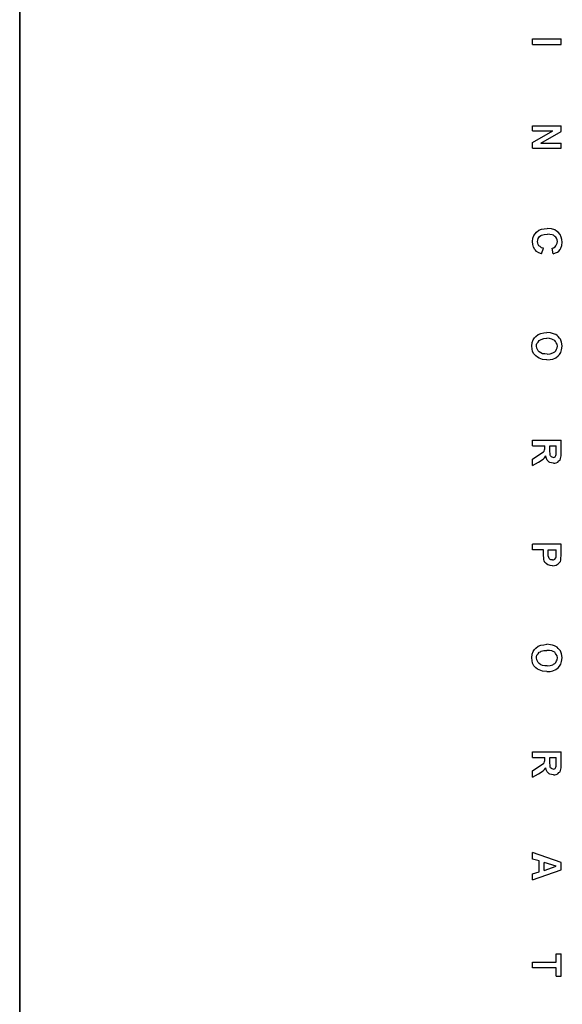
# Model space of a CAD drawing. Header units: inches. Extents: x 0 to 474, y -297 to 0.
# Tile 206 of 256: x 192.76 to 194.2, y -134.14 to -131.53. Entities that reach past the tile are written whole.
import ezdxf

# ---------------------------------------------------------------- set-up
doc = ezdxf.new("R2010")
doc.units = ezdxf.units.IN
doc.header["$MEASUREMENT"] = 0

msp = doc.modelspace()

# ---------------------------------------------------------------- linework, layer by layer
at = {"color": 7, "true_color": 0xffffff}
for p, q in [((192.7648, -130.8318), (192.7648, -135.1468)), ((192.7648, -134.9858), (192.7648, -130.9938)), ((194.1228, -131.5928), (194.1228, -131.5778)), ((194.1228, -131.5778), (194.1988, -131.5778)), ((194.1988, -131.5928), (194.1988, -131.5778)), ((194.1228, -131.5928), (194.1988, -131.5928)), ((194.1228, -131.8208), (194.1228, -131.8078)), ((194.1228, -131.8078), (194.1988, -131.8078)), ((194.1988, -131.8228), (194.1988, -131.8078)), ((194.1228, -131.8208), (194.1768, -131.8208)), ((194.1228, -131.8518), (194.1768, -131.8208)), ((194.1448, -131.8538), (194.1988, -131.8228)), ((194.1228, -131.8668), (194.1228, -131.8518)), ((194.1448, -131.8538), (194.1988, -131.8538)), ((194.1988, -131.8668), (194.1988, -131.8538)), ((194.1228, -131.8668), (194.1988, -131.8668)), ((194.1238, -132.1058), (194.1268, -132.0988)), ((194.1268, -132.0988), (194.1298, -132.0938)), ((194.1298, -132.0938), (194.1338, -132.0898)), ((194.1338, -132.0898), (194.1398, -132.0848)), ((194.1398, -132.0848), (194.1468, -132.0818)), ((194.1398, -132.1038), (194.1418, -132.1008)), ((194.1418, -132.1008), (194.1448, -132.0988)), ((194.1448, -132.0988), (194.1468, -132.0978)), ((194.1468, -132.0818), (194.1538, -132.0808)), ((194.1468, -132.0978), (194.1538, -132.0958)), ((194.1538, -132.0808), (194.1618, -132.0798)), ((194.1538, -132.0958), (194.1628, -132.0948)), ((194.1728, -132.0808), (194.1618, -132.0798)), ((194.1688, -132.0958), (194.1628, -132.0948)), ((194.1748, -132.0968), (194.1688, -132.0958)), ((194.1818, -132.0838), (194.1728, -132.0808)), ((194.1788, -132.0978), (194.1748, -132.0968)), ((194.1818, -132.1008), (194.1788, -132.0978)), ((194.1868, -132.0868), (194.1818, -132.0838)), ((194.1848, -132.1028), (194.1818, -132.1008)), ((194.1908, -132.0898), (194.1868, -132.0868)), ((194.1958, -132.0958), (194.1908, -132.0898)), ((194.1988, -132.1028), (194.1958, -132.0958)), ((194.1228, -132.1148), (194.1238, -132.1058)), ((194.1238, -132.1228), (194.1228, -132.1148)), ((194.1258, -132.1298), (194.1238, -132.1228)), ((194.1358, -132.1148), (194.1368, -132.1108)), ((194.1368, -132.1188), (194.1358, -132.1148)), ((194.1368, -132.1108), (194.1378, -132.1068)), ((194.1378, -132.1228), (194.1368, -132.1188)), ((194.1378, -132.1068), (194.1398, -132.1038)), ((194.1398, -132.1258), (194.1378, -132.1228)), ((194.1428, -132.1278), (194.1398, -132.1258)), ((194.1828, -132.1288), (194.1848, -132.1258)), ((194.1868, -132.1058), (194.1848, -132.1028)), ((194.1848, -132.1258), (194.1868, -132.1228)), ((194.1878, -132.1098), (194.1868, -132.1058)), ((194.1868, -132.1228), (194.1878, -132.1188)), ((194.1888, -132.1148), (194.1878, -132.1098)), ((194.1878, -132.1188), (194.1888, -132.1148)), ((194.1978, -132.1318), (194.2008, -132.1248)), ((194.2008, -132.1088), (194.1988, -132.1028)), ((194.2018, -132.1158), (194.2008, -132.1088)), ((194.2008, -132.1248), (194.2018, -132.1158)), ((194.1288, -132.1358), (194.1258, -132.1298)), ((194.1308, -132.1378), (194.1288, -132.1358)), ((194.1338, -132.1408), (194.1308, -132.1378)), ((194.1398, -132.1448), (194.1338, -132.1408)), ((194.1468, -132.1468), (194.1398, -132.1448)), ((194.1468, -132.1308), (194.1428, -132.1278)), ((194.1518, -132.1318), (194.1468, -132.1308)), ((194.1468, -132.1468), (194.1518, -132.1318)), ((194.1748, -132.1318), (194.1788, -132.1308)), ((194.1778, -132.1468), (194.1748, -132.1318)), ((194.1778, -132.1468), (194.1838, -132.1448)), ((194.1788, -132.1308), (194.1828, -132.1288)), ((194.1838, -132.1448), (194.1888, -132.1428)), ((194.1888, -132.1428), (194.1928, -132.1398)), ((194.1928, -132.1398), (194.1958, -132.1358)), ((194.1958, -132.1358), (194.1978, -132.1318)), ((194.1318, -132.3658), (194.1378, -132.3608)), ((194.1378, -132.3608), (194.1448, -132.3578)), ((194.1448, -132.3578), (194.1528, -132.3568)), ((194.1528, -132.3568), (194.1608, -132.3558)), ((194.1708, -132.3568), (194.1608, -132.3558)), ((194.1758, -132.3578), (194.1708, -132.3568)), ((194.1808, -132.3598), (194.1758, -132.3578)), ((194.1848, -132.3608), (194.1808, -132.3598)), ((194.1878, -132.3638), (194.1848, -132.3608)), ((194.1208, -132.3918), (194.1218, -132.3818)), ((194.1218, -132.3818), (194.1248, -132.3748)), ((194.1248, -132.3748), (194.1278, -132.3698)), ((194.1278, -132.3698), (194.1318, -132.3658)), ((194.1338, -132.3878), (194.1348, -132.3848)), ((194.1338, -132.3918), (194.1338, -132.3878)), ((194.1348, -132.3848), (194.1378, -132.3808)), ((194.1378, -132.3808), (194.1408, -132.3768)), ((194.1408, -132.3768), (194.1438, -132.3748)), ((194.1438, -132.3748), (194.1458, -132.3738)), ((194.1458, -132.3738), (194.1528, -132.3718)), ((194.1528, -132.3718), (194.1608, -132.3708)), ((194.1678, -132.3718), (194.1608, -132.3708)), ((194.1738, -132.3728), (194.1678, -132.3718)), ((194.1778, -132.3748), (194.1738, -132.3728)), ((194.1818, -132.3768), (194.1778, -132.3748)), ((194.1838, -132.3798), (194.1818, -132.3768)), ((194.1858, -132.3828), (194.1838, -132.3798)), ((194.1878, -132.3868), (194.1858, -132.3828)), ((194.1908, -132.3658), (194.1878, -132.3638)), ((194.1888, -132.3918), (194.1878, -132.3868)), ((194.1948, -132.3708), (194.1908, -132.3658)), ((194.1968, -132.3728), (194.1948, -132.3708)), ((194.1978, -132.3758), (194.1968, -132.3728)), ((194.1998, -132.3808), (194.1978, -132.3758)), ((194.2008, -132.3858), (194.1998, -132.3808)), ((194.2018, -132.3918), (194.2008, -132.3858)), ((194.1218, -132.3988), (194.1208, -132.3918)), ((194.1228, -132.4058), (194.1218, -132.3988)), ((194.1268, -132.4118), (194.1228, -132.4058)), ((194.1318, -132.4178), (194.1268, -132.4118)), ((194.1348, -132.3968), (194.1338, -132.3918)), ((194.1358, -132.4008), (194.1348, -132.3968)), ((194.1378, -132.4038), (194.1358, -132.4008)), ((194.1408, -132.4068), (194.1378, -132.4038)), ((194.1448, -132.4098), (194.1408, -132.4068)), ((194.1498, -132.4118), (194.1448, -132.4098)), ((194.1558, -132.4118), (194.1498, -132.4118)), ((194.1618, -132.4128), (194.1558, -132.4118)), ((194.1618, -132.4128), (194.1698, -132.4118)), ((194.1698, -132.4118), (194.1768, -132.4098)), ((194.1768, -132.4098), (194.1788, -132.4088)), ((194.1788, -132.4088), (194.1818, -132.4068)), ((194.1818, -132.4068), (194.1848, -132.4038)), ((194.1848, -132.4038), (194.1868, -132.3998)), ((194.1868, -132.3998), (194.1878, -132.3958)), ((194.1878, -132.3958), (194.1888, -132.3918)), ((194.1908, -132.4178), (194.1948, -132.4138)), ((194.1948, -132.4138), (194.1978, -132.4088)), ((194.1978, -132.4088), (194.1998, -132.4018)), ((194.1998, -132.4018), (194.2018, -132.3918)), ((194.1358, -132.4208), (194.1318, -132.4178)), ((194.1408, -132.4238), (194.1358, -132.4208)), ((194.1498, -132.4268), (194.1408, -132.4238)), ((194.1608, -132.4278), (194.1498, -132.4268)), ((194.1608, -132.4278), (194.1698, -132.4268)), ((194.1698, -132.4268), (194.1768, -132.4258)), ((194.1768, -132.4258), (194.1848, -132.4228)), ((194.1848, -132.4228), (194.1908, -132.4178)), ((194.1228, -132.6558), (194.1228, -132.6408)), ((194.1228, -132.6408), (194.1988, -132.6408)), ((194.1988, -132.6728), (194.1988, -132.6408)), ((194.1228, -132.6558), (194.1558, -132.6558)), ((194.1398, -132.6798), (194.1518, -132.6718)), ((194.1518, -132.6718), (194.1538, -132.6698)), ((194.1538, -132.6698), (194.1548, -132.6668)), ((194.1548, -132.6668), (194.1558, -132.6638)), ((194.1558, -132.6588), (194.1558, -132.6558)), ((194.1558, -132.6638), (194.1558, -132.6588)), ((194.1688, -132.6558), (194.1858, -132.6558)), ((194.1688, -132.6668), (194.1688, -132.6558)), ((194.1698, -132.6808), (194.1688, -132.6668)), ((194.1858, -132.6678), (194.1858, -132.6558)), ((194.1858, -132.6788), (194.1858, -132.6678)), ((194.1988, -132.6828), (194.1988, -132.6728)), ((194.1228, -132.6908), (194.1398, -132.6798)), ((194.1228, -132.7078), (194.1228, -132.6908)), ((194.1228, -132.7078), (194.1388, -132.6988)), ((194.1388, -132.6988), (194.1508, -132.6908)), ((194.1508, -132.6908), (194.1548, -132.6878)), ((194.1548, -132.6878), (194.1578, -132.6828)), ((194.1588, -132.6868), (194.1578, -132.6828)), ((194.1598, -132.6898), (194.1588, -132.6868)), ((194.1618, -132.6938), (194.1598, -132.6898)), ((194.1648, -132.6968), (194.1618, -132.6938)), ((194.1668, -132.6988), (194.1648, -132.6968)), ((194.1688, -132.6998), (194.1668, -132.6988)), ((194.1728, -132.7008), (194.1688, -132.6998)), ((194.1708, -132.6828), (194.1698, -132.6808)), ((194.1728, -132.6848), (194.1708, -132.6828)), ((194.1748, -132.6858), (194.1728, -132.6848)), ((194.1788, -132.7018), (194.1728, -132.7008)), ((194.1778, -132.6868), (194.1748, -132.6858)), ((194.1778, -132.6868), (194.1808, -132.6858)), ((194.1808, -132.6858), (194.1828, -132.6848)), ((194.1818, -132.7018), (194.1858, -132.7008)), ((194.1828, -132.6848), (194.1848, -132.6818)), ((194.1848, -132.6818), (194.1858, -132.6788)), ((194.1858, -132.7008), (194.1898, -132.6988)), ((194.1898, -132.6988), (194.1928, -132.6958)), ((194.1928, -132.6958), (194.1958, -132.6938)), ((194.1958, -132.6938), (194.1968, -132.6898)), ((194.1968, -132.6898), (194.1988, -132.6828)), ((194.1788, -132.7018), (194.1818, -132.7018)), ((194.1228, -132.9318), (194.1228, -132.9168)), ((194.1988, -132.9168), (194.1228, -132.9168)), ((194.1518, -132.9318), (194.1228, -132.9318)), ((194.1518, -132.9418), (194.1518, -132.9318)), ((194.1648, -132.9398), (194.1648, -132.9318)), ((194.1648, -132.9318), (194.1858, -132.9318)), ((194.1858, -132.9388), (194.1858, -132.9318)), ((194.1988, -132.9408), (194.1988, -132.9168)), ((194.1528, -132.9568), (194.1518, -132.9418)), ((194.1538, -132.9608), (194.1528, -132.9568)), ((194.1558, -132.9648), (194.1538, -132.9608)), ((194.1648, -132.9478), (194.1648, -132.9398)), ((194.1658, -132.9518), (194.1648, -132.9478)), ((194.1668, -132.9548), (194.1658, -132.9518)), ((194.1698, -132.9568), (194.1668, -132.9548)), ((194.1718, -132.9578), (194.1698, -132.9568)), ((194.1758, -132.9578), (194.1718, -132.9578)), ((194.1758, -132.9578), (194.1788, -132.9578)), ((194.1788, -132.9578), (194.1818, -132.9558)), ((194.1818, -132.9558), (194.1848, -132.9528)), ((194.1848, -132.9528), (194.1858, -132.9498)), ((194.1858, -132.9498), (194.1858, -132.9388)), ((194.1968, -132.9628), (194.1978, -132.9588)), ((194.1978, -132.9588), (194.1988, -132.9408)), ((194.1578, -132.9668), (194.1558, -132.9648)), ((194.1598, -132.9688), (194.1578, -132.9668)), ((194.1638, -132.9708), (194.1598, -132.9688)), ((194.1668, -132.9718), (194.1638, -132.9708)), ((194.1698, -132.9728), (194.1668, -132.9718)), ((194.1758, -132.9738), (194.1698, -132.9728)), ((194.1758, -132.9738), (194.1808, -132.9728)), ((194.1808, -132.9728), (194.1858, -132.9718)), ((194.1858, -132.9718), (194.1908, -132.9688)), ((194.1908, -132.9688), (194.1938, -132.9658)), ((194.1938, -132.9658), (194.1968, -132.9628)), ((194.1248, -133.2008), (194.1278, -133.1958)), ((194.1278, -133.1958), (194.1318, -133.1918)), ((194.1318, -133.1918), (194.1378, -133.1868)), ((194.1378, -133.1868), (194.1448, -133.1838)), ((194.1448, -133.1838), (194.1528, -133.1828)), ((194.1528, -133.1828), (194.1608, -133.1818)), ((194.1708, -133.1828), (194.1608, -133.1818)), ((194.1758, -133.1838), (194.1708, -133.1828)), ((194.1808, -133.1858), (194.1758, -133.1838)), ((194.1848, -133.1878), (194.1808, -133.1858)), ((194.1878, -133.1898), (194.1848, -133.1878)), ((194.1908, -133.1928), (194.1878, -133.1898)), ((194.1948, -133.1968), (194.1908, -133.1928)), ((194.1968, -133.1988), (194.1948, -133.1968)), ((194.1208, -133.2178), (194.1218, -133.2078)), ((194.1218, -133.2248), (194.1208, -133.2178)), ((194.1218, -133.2078), (194.1248, -133.2008)), ((194.1338, -133.2148), (194.1348, -133.2108)), ((194.1338, -133.2178), (194.1338, -133.2148)), ((194.1348, -133.2228), (194.1338, -133.2178)), ((194.1348, -133.2108), (194.1378, -133.2068)), ((194.1358, -133.2268), (194.1348, -133.2228)), ((194.1378, -133.2068), (194.1408, -133.2028)), ((194.1408, -133.2028), (194.1438, -133.2018)), ((194.1438, -133.2018), (194.1458, -133.1998)), ((194.1458, -133.1998), (194.1528, -133.1978)), ((194.1528, -133.1978), (194.1608, -133.1978)), ((194.1678, -133.1978), (194.1608, -133.1978)), ((194.1738, -133.1988), (194.1678, -133.1978)), ((194.1778, -133.2008), (194.1738, -133.1988)), ((194.1818, -133.2028), (194.1778, -133.2008)), ((194.1838, -133.2058), (194.1818, -133.2028)), ((194.1858, -133.2088), (194.1838, -133.2058)), ((194.1878, -133.2128), (194.1858, -133.2088)), ((194.1868, -133.2258), (194.1878, -133.2228)), ((194.1888, -133.2178), (194.1878, -133.2128)), ((194.1878, -133.2228), (194.1888, -133.2178)), ((194.1978, -133.2018), (194.1968, -133.1988)), ((194.1998, -133.2068), (194.1978, -133.2018)), ((194.2008, -133.2118), (194.1998, -133.2068)), ((194.1998, -133.2278), (194.2018, -133.2178)), ((194.2018, -133.2178), (194.2008, -133.2118)), ((194.1228, -133.2318), (194.1218, -133.2248)), ((194.1268, -133.2388), (194.1228, -133.2318)), ((194.1318, -133.2438), (194.1268, -133.2388)), ((194.1358, -133.2478), (194.1318, -133.2438)), ((194.1378, -133.2298), (194.1358, -133.2268)), ((194.1408, -133.2498), (194.1358, -133.2478)), ((194.1408, -133.2328), (194.1378, -133.2298)), ((194.1448, -133.2358), (194.1408, -133.2328)), ((194.1498, -133.2378), (194.1448, -133.2358)), ((194.1558, -133.2388), (194.1498, -133.2378)), ((194.1618, -133.2388), (194.1558, -133.2388)), ((194.1618, -133.2388), (194.1698, -133.2378)), ((194.1698, -133.2378), (194.1768, -133.2358)), ((194.1768, -133.2358), (194.1788, -133.2348)), ((194.1768, -133.2518), (194.1848, -133.2488)), ((194.1788, -133.2348), (194.1818, -133.2328)), ((194.1818, -133.2328), (194.1848, -133.2298)), ((194.1848, -133.2298), (194.1868, -133.2258)), ((194.1848, -133.2488), (194.1908, -133.2438)), ((194.1908, -133.2438), (194.1948, -133.2398)), ((194.1948, -133.2398), (194.1978, -133.2348)), ((194.1978, -133.2348), (194.1998, -133.2278)), ((194.1498, -133.2528), (194.1408, -133.2498)), ((194.1608, -133.2538), (194.1498, -133.2528)), ((194.1608, -133.2538), (194.1698, -133.2538)), ((194.1698, -133.2538), (194.1768, -133.2518)), ((194.1228, -133.4818), (194.1228, -133.4668)), ((194.1228, -133.4668), (194.1988, -133.4668)), ((194.1228, -133.4818), (194.1558, -133.4818)), ((194.1558, -133.4858), (194.1558, -133.4818)), ((194.1688, -133.4818), (194.1858, -133.4818)), ((194.1688, -133.4928), (194.1688, -133.4818)), ((194.1858, -133.4938), (194.1858, -133.4818)), ((194.1988, -133.4988), (194.1988, -133.4668)), ((194.1228, -133.5168), (194.1398, -133.5058)), ((194.1398, -133.5058), (194.1518, -133.4978)), ((194.1518, -133.4978), (194.1538, -133.4958)), ((194.1538, -133.4958), (194.1548, -133.4928)), ((194.1548, -133.4928), (194.1558, -133.4898)), ((194.1548, -133.5138), (194.1578, -133.5088)), ((194.1558, -133.4898), (194.1558, -133.4858)), ((194.1588, -133.5128), (194.1578, -133.5088)), ((194.1698, -133.5068), (194.1688, -133.4928)), ((194.1708, -133.5088), (194.1698, -133.5068)), ((194.1728, -133.5108), (194.1708, -133.5088)), ((194.1828, -133.5108), (194.1848, -133.5078)), ((194.1848, -133.5078), (194.1858, -133.5048)), ((194.1858, -133.5048), (194.1858, -133.4938)), ((194.1968, -133.5158), (194.1988, -133.5088)), ((194.1988, -133.5088), (194.1988, -133.4988)), ((194.1228, -133.5338), (194.1228, -133.5168)), ((194.1228, -133.5338), (194.1388, -133.5248)), ((194.1388, -133.5248), (194.1508, -133.5168)), ((194.1508, -133.5168), (194.1548, -133.5138)), ((194.1598, -133.5158), (194.1588, -133.5128)), ((194.1618, -133.5198), (194.1598, -133.5158)), ((194.1648, -133.5228), (194.1618, -133.5198)), ((194.1668, -133.5248), (194.1648, -133.5228)), ((194.1688, -133.5258), (194.1668, -133.5248)), ((194.1728, -133.5268), (194.1688, -133.5258)), ((194.1748, -133.5118), (194.1728, -133.5108)), ((194.1788, -133.5278), (194.1728, -133.5268)), ((194.1778, -133.5128), (194.1748, -133.5118)), ((194.1778, -133.5128), (194.1808, -133.5118)), ((194.1788, -133.5278), (194.1818, -133.5278)), ((194.1808, -133.5118), (194.1828, -133.5108)), ((194.1818, -133.5278), (194.1858, -133.5268)), ((194.1858, -133.5268), (194.1898, -133.5248)), ((194.1898, -133.5248), (194.1928, -133.5218)), ((194.1928, -133.5218), (194.1958, -133.5198)), ((194.1958, -133.5198), (194.1968, -133.5158)), ((194.1988, -133.7598), (194.1228, -133.7338)), ((194.1228, -133.7508), (194.1228, -133.7338)), ((194.1408, -133.7558), (194.1228, -133.7508)), ((194.1408, -133.7848), (194.1408, -133.7558)), ((194.1538, -133.7808), (194.1538, -133.7598)), ((194.1858, -133.7698), (194.1538, -133.7598)), ((194.1538, -133.7808), (194.1858, -133.7698)), ((194.1988, -133.7798), (194.1988, -133.7598)), ((194.1228, -133.8058), (194.1988, -133.7798)), ((194.1228, -133.7898), (194.1408, -133.7848)), ((194.1228, -133.8058), (194.1228, -133.7898)), ((194.1858, -134.0018), (194.1988, -134.0018)), ((194.1858, -134.0238), (194.1858, -134.0018)), ((194.1988, -134.0608), (194.1988, -134.0018)), ((194.1228, -134.0388), (194.1228, -134.0238)), ((194.1228, -134.0238), (194.1858, -134.0238)), ((194.1858, -134.0388), (194.1228, -134.0388)), ((194.1858, -134.0608), (194.1858, -134.0388)), ((194.1858, -134.0608), (194.1988, -134.0608))]:
    msp.add_line(p, q, dxfattribs=at)
at = {"color": 18, "true_color": 0x000000}
for p, q in [((192.7648, -130.8318), (192.7648, -135.1468)), ((192.7648, -134.9858), (192.7648, -130.9938)), ((194.1228, -131.5928), (194.1228, -131.5778)), ((194.1228, -131.5778), (194.1988, -131.5778)), ((194.1988, -131.5928), (194.1988, -131.5778)), ((194.1228, -131.5928), (194.1988, -131.5928)), ((194.1228, -131.8208), (194.1228, -131.8078)), ((194.1228, -131.8078), (194.1988, -131.8078)), ((194.1988, -131.8228), (194.1988, -131.8078)), ((194.1228, -131.8208), (194.1768, -131.8208)), ((194.1228, -131.8518), (194.1768, -131.8208)), ((194.1448, -131.8538), (194.1988, -131.8228)), ((194.1228, -131.8668), (194.1228, -131.8518)), ((194.1448, -131.8538), (194.1988, -131.8538)), ((194.1988, -131.8668), (194.1988, -131.8538)), ((194.1228, -131.8668), (194.1988, -131.8668)), ((194.1238, -132.1058), (194.1268, -132.0988)), ((194.1268, -132.0988), (194.1298, -132.0938)), ((194.1298, -132.0938), (194.1338, -132.0898)), ((194.1338, -132.0898), (194.1398, -132.0848)), ((194.1398, -132.0848), (194.1468, -132.0818)), ((194.1398, -132.1038), (194.1418, -132.1008)), ((194.1418, -132.1008), (194.1448, -132.0988)), ((194.1448, -132.0988), (194.1468, -132.0978)), ((194.1468, -132.0818), (194.1538, -132.0808)), ((194.1468, -132.0978), (194.1538, -132.0958)), ((194.1538, -132.0808), (194.1618, -132.0798)), ((194.1538, -132.0958), (194.1628, -132.0948)), ((194.1728, -132.0808), (194.1618, -132.0798)), ((194.1688, -132.0958), (194.1628, -132.0948)), ((194.1748, -132.0968), (194.1688, -132.0958)), ((194.1818, -132.0838), (194.1728, -132.0808)), ((194.1788, -132.0978), (194.1748, -132.0968)), ((194.1818, -132.1008), (194.1788, -132.0978)), ((194.1868, -132.0868), (194.1818, -132.0838)), ((194.1848, -132.1028), (194.1818, -132.1008)), ((194.1908, -132.0898), (194.1868, -132.0868)), ((194.1958, -132.0958), (194.1908, -132.0898)), ((194.1988, -132.1028), (194.1958, -132.0958)), ((194.1228, -132.1148), (194.1238, -132.1058)), ((194.1238, -132.1228), (194.1228, -132.1148)), ((194.1258, -132.1298), (194.1238, -132.1228)), ((194.1358, -132.1148), (194.1368, -132.1108)), ((194.1368, -132.1188), (194.1358, -132.1148)), ((194.1368, -132.1108), (194.1378, -132.1068)), ((194.1378, -132.1228), (194.1368, -132.1188)), ((194.1378, -132.1068), (194.1398, -132.1038)), ((194.1398, -132.1258), (194.1378, -132.1228)), ((194.1428, -132.1278), (194.1398, -132.1258)), ((194.1828, -132.1288), (194.1848, -132.1258)), ((194.1868, -132.1058), (194.1848, -132.1028)), ((194.1848, -132.1258), (194.1868, -132.1228)), ((194.1878, -132.1098), (194.1868, -132.1058)), ((194.1868, -132.1228), (194.1878, -132.1188)), ((194.1888, -132.1148), (194.1878, -132.1098)), ((194.1878, -132.1188), (194.1888, -132.1148)), ((194.1978, -132.1318), (194.2008, -132.1248)), ((194.2008, -132.1088), (194.1988, -132.1028)), ((194.2018, -132.1158), (194.2008, -132.1088)), ((194.2008, -132.1248), (194.2018, -132.1158)), ((194.1288, -132.1358), (194.1258, -132.1298)), ((194.1308, -132.1378), (194.1288, -132.1358)), ((194.1338, -132.1408), (194.1308, -132.1378)), ((194.1398, -132.1448), (194.1338, -132.1408)), ((194.1468, -132.1468), (194.1398, -132.1448)), ((194.1468, -132.1308), (194.1428, -132.1278)), ((194.1518, -132.1318), (194.1468, -132.1308)), ((194.1468, -132.1468), (194.1518, -132.1318)), ((194.1748, -132.1318), (194.1788, -132.1308)), ((194.1778, -132.1468), (194.1748, -132.1318)), ((194.1778, -132.1468), (194.1838, -132.1448)), ((194.1788, -132.1308), (194.1828, -132.1288)), ((194.1838, -132.1448), (194.1888, -132.1428)), ((194.1888, -132.1428), (194.1928, -132.1398)), ((194.1928, -132.1398), (194.1958, -132.1358)), ((194.1958, -132.1358), (194.1978, -132.1318)), ((194.1318, -132.3658), (194.1378, -132.3608)), ((194.1378, -132.3608), (194.1448, -132.3578)), ((194.1448, -132.3578), (194.1528, -132.3568)), ((194.1528, -132.3568), (194.1608, -132.3558)), ((194.1708, -132.3568), (194.1608, -132.3558)), ((194.1758, -132.3578), (194.1708, -132.3568)), ((194.1808, -132.3598), (194.1758, -132.3578)), ((194.1848, -132.3608), (194.1808, -132.3598)), ((194.1878, -132.3638), (194.1848, -132.3608)), ((194.1208, -132.3918), (194.1218, -132.3818)), ((194.1218, -132.3818), (194.1248, -132.3748)), ((194.1248, -132.3748), (194.1278, -132.3698)), ((194.1278, -132.3698), (194.1318, -132.3658)), ((194.1338, -132.3878), (194.1348, -132.3848)), ((194.1338, -132.3918), (194.1338, -132.3878)), ((194.1348, -132.3848), (194.1378, -132.3808)), ((194.1378, -132.3808), (194.1408, -132.3768)), ((194.1408, -132.3768), (194.1438, -132.3748)), ((194.1438, -132.3748), (194.1458, -132.3738)), ((194.1458, -132.3738), (194.1528, -132.3718)), ((194.1528, -132.3718), (194.1608, -132.3708)), ((194.1678, -132.3718), (194.1608, -132.3708)), ((194.1738, -132.3728), (194.1678, -132.3718)), ((194.1778, -132.3748), (194.1738, -132.3728)), ((194.1818, -132.3768), (194.1778, -132.3748)), ((194.1838, -132.3798), (194.1818, -132.3768)), ((194.1858, -132.3828), (194.1838, -132.3798)), ((194.1878, -132.3868), (194.1858, -132.3828)), ((194.1908, -132.3658), (194.1878, -132.3638)), ((194.1888, -132.3918), (194.1878, -132.3868)), ((194.1948, -132.3708), (194.1908, -132.3658)), ((194.1968, -132.3728), (194.1948, -132.3708)), ((194.1978, -132.3758), (194.1968, -132.3728)), ((194.1998, -132.3808), (194.1978, -132.3758)), ((194.2008, -132.3858), (194.1998, -132.3808)), ((194.2018, -132.3918), (194.2008, -132.3858)), ((194.1218, -132.3988), (194.1208, -132.3918)), ((194.1228, -132.4058), (194.1218, -132.3988)), ((194.1268, -132.4118), (194.1228, -132.4058)), ((194.1318, -132.4178), (194.1268, -132.4118)), ((194.1348, -132.3968), (194.1338, -132.3918)), ((194.1358, -132.4008), (194.1348, -132.3968)), ((194.1378, -132.4038), (194.1358, -132.4008)), ((194.1408, -132.4068), (194.1378, -132.4038)), ((194.1448, -132.4098), (194.1408, -132.4068)), ((194.1498, -132.4118), (194.1448, -132.4098)), ((194.1558, -132.4118), (194.1498, -132.4118)), ((194.1618, -132.4128), (194.1558, -132.4118)), ((194.1618, -132.4128), (194.1698, -132.4118)), ((194.1698, -132.4118), (194.1768, -132.4098)), ((194.1768, -132.4098), (194.1788, -132.4088)), ((194.1788, -132.4088), (194.1818, -132.4068)), ((194.1818, -132.4068), (194.1848, -132.4038)), ((194.1848, -132.4038), (194.1868, -132.3998)), ((194.1868, -132.3998), (194.1878, -132.3958)), ((194.1878, -132.3958), (194.1888, -132.3918)), ((194.1908, -132.4178), (194.1948, -132.4138)), ((194.1948, -132.4138), (194.1978, -132.4088)), ((194.1978, -132.4088), (194.1998, -132.4018)), ((194.1998, -132.4018), (194.2018, -132.3918)), ((194.1358, -132.4208), (194.1318, -132.4178)), ((194.1408, -132.4238), (194.1358, -132.4208)), ((194.1498, -132.4268), (194.1408, -132.4238)), ((194.1608, -132.4278), (194.1498, -132.4268)), ((194.1608, -132.4278), (194.1698, -132.4268)), ((194.1698, -132.4268), (194.1768, -132.4258)), ((194.1768, -132.4258), (194.1848, -132.4228)), ((194.1848, -132.4228), (194.1908, -132.4178)), ((194.1228, -132.6558), (194.1228, -132.6408)), ((194.1228, -132.6408), (194.1988, -132.6408)), ((194.1988, -132.6728), (194.1988, -132.6408)), ((194.1228, -132.6558), (194.1558, -132.6558)), ((194.1398, -132.6798), (194.1518, -132.6718)), ((194.1518, -132.6718), (194.1538, -132.6698)), ((194.1538, -132.6698), (194.1548, -132.6668)), ((194.1548, -132.6668), (194.1558, -132.6638)), ((194.1558, -132.6588), (194.1558, -132.6558)), ((194.1558, -132.6638), (194.1558, -132.6588)), ((194.1688, -132.6558), (194.1858, -132.6558)), ((194.1688, -132.6668), (194.1688, -132.6558)), ((194.1698, -132.6808), (194.1688, -132.6668)), ((194.1858, -132.6678), (194.1858, -132.6558)), ((194.1858, -132.6788), (194.1858, -132.6678)), ((194.1988, -132.6828), (194.1988, -132.6728)), ((194.1228, -132.6908), (194.1398, -132.6798)), ((194.1228, -132.7078), (194.1228, -132.6908)), ((194.1228, -132.7078), (194.1388, -132.6988)), ((194.1388, -132.6988), (194.1508, -132.6908)), ((194.1508, -132.6908), (194.1548, -132.6878)), ((194.1548, -132.6878), (194.1578, -132.6828)), ((194.1588, -132.6868), (194.1578, -132.6828)), ((194.1598, -132.6898), (194.1588, -132.6868)), ((194.1618, -132.6938), (194.1598, -132.6898)), ((194.1648, -132.6968), (194.1618, -132.6938)), ((194.1668, -132.6988), (194.1648, -132.6968)), ((194.1688, -132.6998), (194.1668, -132.6988)), ((194.1728, -132.7008), (194.1688, -132.6998)), ((194.1708, -132.6828), (194.1698, -132.6808)), ((194.1728, -132.6848), (194.1708, -132.6828)), ((194.1748, -132.6858), (194.1728, -132.6848)), ((194.1788, -132.7018), (194.1728, -132.7008)), ((194.1778, -132.6868), (194.1748, -132.6858)), ((194.1778, -132.6868), (194.1808, -132.6858)), ((194.1808, -132.6858), (194.1828, -132.6848)), ((194.1818, -132.7018), (194.1858, -132.7008)), ((194.1828, -132.6848), (194.1848, -132.6818)), ((194.1848, -132.6818), (194.1858, -132.6788)), ((194.1858, -132.7008), (194.1898, -132.6988)), ((194.1898, -132.6988), (194.1928, -132.6958)), ((194.1928, -132.6958), (194.1958, -132.6938)), ((194.1958, -132.6938), (194.1968, -132.6898)), ((194.1968, -132.6898), (194.1988, -132.6828)), ((194.1788, -132.7018), (194.1818, -132.7018)), ((194.1228, -132.9318), (194.1228, -132.9168)), ((194.1988, -132.9168), (194.1228, -132.9168)), ((194.1518, -132.9318), (194.1228, -132.9318)), ((194.1518, -132.9418), (194.1518, -132.9318)), ((194.1648, -132.9398), (194.1648, -132.9318)), ((194.1648, -132.9318), (194.1858, -132.9318)), ((194.1858, -132.9388), (194.1858, -132.9318)), ((194.1988, -132.9408), (194.1988, -132.9168)), ((194.1528, -132.9568), (194.1518, -132.9418)), ((194.1538, -132.9608), (194.1528, -132.9568)), ((194.1558, -132.9648), (194.1538, -132.9608)), ((194.1648, -132.9478), (194.1648, -132.9398)), ((194.1658, -132.9518), (194.1648, -132.9478)), ((194.1668, -132.9548), (194.1658, -132.9518)), ((194.1698, -132.9568), (194.1668, -132.9548)), ((194.1718, -132.9578), (194.1698, -132.9568)), ((194.1758, -132.9578), (194.1718, -132.9578)), ((194.1758, -132.9578), (194.1788, -132.9578)), ((194.1788, -132.9578), (194.1818, -132.9558)), ((194.1818, -132.9558), (194.1848, -132.9528)), ((194.1848, -132.9528), (194.1858, -132.9498)), ((194.1858, -132.9498), (194.1858, -132.9388)), ((194.1968, -132.9628), (194.1978, -132.9588)), ((194.1978, -132.9588), (194.1988, -132.9408)), ((194.1578, -132.9668), (194.1558, -132.9648)), ((194.1598, -132.9688), (194.1578, -132.9668)), ((194.1638, -132.9708), (194.1598, -132.9688)), ((194.1668, -132.9718), (194.1638, -132.9708)), ((194.1698, -132.9728), (194.1668, -132.9718)), ((194.1758, -132.9738), (194.1698, -132.9728)), ((194.1758, -132.9738), (194.1808, -132.9728)), ((194.1808, -132.9728), (194.1858, -132.9718)), ((194.1858, -132.9718), (194.1908, -132.9688)), ((194.1908, -132.9688), (194.1938, -132.9658)), ((194.1938, -132.9658), (194.1968, -132.9628)), ((194.1248, -133.2008), (194.1278, -133.1958)), ((194.1278, -133.1958), (194.1318, -133.1918)), ((194.1318, -133.1918), (194.1378, -133.1868)), ((194.1378, -133.1868), (194.1448, -133.1838)), ((194.1448, -133.1838), (194.1528, -133.1828)), ((194.1528, -133.1828), (194.1608, -133.1818)), ((194.1708, -133.1828), (194.1608, -133.1818)), ((194.1758, -133.1838), (194.1708, -133.1828)), ((194.1808, -133.1858), (194.1758, -133.1838)), ((194.1848, -133.1878), (194.1808, -133.1858)), ((194.1878, -133.1898), (194.1848, -133.1878)), ((194.1908, -133.1928), (194.1878, -133.1898)), ((194.1948, -133.1968), (194.1908, -133.1928)), ((194.1968, -133.1988), (194.1948, -133.1968)), ((194.1208, -133.2178), (194.1218, -133.2078)), ((194.1218, -133.2248), (194.1208, -133.2178)), ((194.1218, -133.2078), (194.1248, -133.2008)), ((194.1338, -133.2148), (194.1348, -133.2108)), ((194.1338, -133.2178), (194.1338, -133.2148)), ((194.1348, -133.2228), (194.1338, -133.2178)), ((194.1348, -133.2108), (194.1378, -133.2068)), ((194.1358, -133.2268), (194.1348, -133.2228)), ((194.1378, -133.2068), (194.1408, -133.2028)), ((194.1408, -133.2028), (194.1438, -133.2018)), ((194.1438, -133.2018), (194.1458, -133.1998)), ((194.1458, -133.1998), (194.1528, -133.1978)), ((194.1528, -133.1978), (194.1608, -133.1978)), ((194.1678, -133.1978), (194.1608, -133.1978)), ((194.1738, -133.1988), (194.1678, -133.1978)), ((194.1778, -133.2008), (194.1738, -133.1988)), ((194.1818, -133.2028), (194.1778, -133.2008)), ((194.1838, -133.2058), (194.1818, -133.2028)), ((194.1858, -133.2088), (194.1838, -133.2058)), ((194.1878, -133.2128), (194.1858, -133.2088)), ((194.1868, -133.2258), (194.1878, -133.2228)), ((194.1888, -133.2178), (194.1878, -133.2128)), ((194.1878, -133.2228), (194.1888, -133.2178)), ((194.1978, -133.2018), (194.1968, -133.1988)), ((194.1998, -133.2068), (194.1978, -133.2018)), ((194.2008, -133.2118), (194.1998, -133.2068)), ((194.1998, -133.2278), (194.2018, -133.2178)), ((194.2018, -133.2178), (194.2008, -133.2118)), ((194.1228, -133.2318), (194.1218, -133.2248)), ((194.1268, -133.2388), (194.1228, -133.2318)), ((194.1318, -133.2438), (194.1268, -133.2388)), ((194.1358, -133.2478), (194.1318, -133.2438)), ((194.1378, -133.2298), (194.1358, -133.2268)), ((194.1408, -133.2498), (194.1358, -133.2478)), ((194.1408, -133.2328), (194.1378, -133.2298)), ((194.1448, -133.2358), (194.1408, -133.2328)), ((194.1498, -133.2378), (194.1448, -133.2358)), ((194.1558, -133.2388), (194.1498, -133.2378)), ((194.1618, -133.2388), (194.1558, -133.2388)), ((194.1618, -133.2388), (194.1698, -133.2378)), ((194.1698, -133.2378), (194.1768, -133.2358)), ((194.1768, -133.2358), (194.1788, -133.2348)), ((194.1768, -133.2518), (194.1848, -133.2488)), ((194.1788, -133.2348), (194.1818, -133.2328)), ((194.1818, -133.2328), (194.1848, -133.2298)), ((194.1848, -133.2298), (194.1868, -133.2258)), ((194.1848, -133.2488), (194.1908, -133.2438)), ((194.1908, -133.2438), (194.1948, -133.2398)), ((194.1948, -133.2398), (194.1978, -133.2348)), ((194.1978, -133.2348), (194.1998, -133.2278)), ((194.1498, -133.2528), (194.1408, -133.2498)), ((194.1608, -133.2538), (194.1498, -133.2528)), ((194.1608, -133.2538), (194.1698, -133.2538)), ((194.1698, -133.2538), (194.1768, -133.2518)), ((194.1228, -133.4818), (194.1228, -133.4668)), ((194.1228, -133.4668), (194.1988, -133.4668)), ((194.1228, -133.4818), (194.1558, -133.4818)), ((194.1558, -133.4858), (194.1558, -133.4818)), ((194.1688, -133.4818), (194.1858, -133.4818)), ((194.1688, -133.4928), (194.1688, -133.4818)), ((194.1858, -133.4938), (194.1858, -133.4818)), ((194.1988, -133.4988), (194.1988, -133.4668)), ((194.1228, -133.5168), (194.1398, -133.5058)), ((194.1398, -133.5058), (194.1518, -133.4978)), ((194.1518, -133.4978), (194.1538, -133.4958)), ((194.1538, -133.4958), (194.1548, -133.4928)), ((194.1548, -133.4928), (194.1558, -133.4898)), ((194.1548, -133.5138), (194.1578, -133.5088)), ((194.1558, -133.4898), (194.1558, -133.4858)), ((194.1588, -133.5128), (194.1578, -133.5088)), ((194.1698, -133.5068), (194.1688, -133.4928)), ((194.1708, -133.5088), (194.1698, -133.5068)), ((194.1728, -133.5108), (194.1708, -133.5088)), ((194.1828, -133.5108), (194.1848, -133.5078)), ((194.1848, -133.5078), (194.1858, -133.5048)), ((194.1858, -133.5048), (194.1858, -133.4938)), ((194.1968, -133.5158), (194.1988, -133.5088)), ((194.1988, -133.5088), (194.1988, -133.4988)), ((194.1228, -133.5338), (194.1228, -133.5168)), ((194.1228, -133.5338), (194.1388, -133.5248)), ((194.1388, -133.5248), (194.1508, -133.5168)), ((194.1508, -133.5168), (194.1548, -133.5138)), ((194.1598, -133.5158), (194.1588, -133.5128)), ((194.1618, -133.5198), (194.1598, -133.5158)), ((194.1648, -133.5228), (194.1618, -133.5198)), ((194.1668, -133.5248), (194.1648, -133.5228)), ((194.1688, -133.5258), (194.1668, -133.5248)), ((194.1728, -133.5268), (194.1688, -133.5258)), ((194.1748, -133.5118), (194.1728, -133.5108)), ((194.1788, -133.5278), (194.1728, -133.5268)), ((194.1778, -133.5128), (194.1748, -133.5118)), ((194.1778, -133.5128), (194.1808, -133.5118)), ((194.1788, -133.5278), (194.1818, -133.5278)), ((194.1808, -133.5118), (194.1828, -133.5108)), ((194.1818, -133.5278), (194.1858, -133.5268)), ((194.1858, -133.5268), (194.1898, -133.5248)), ((194.1898, -133.5248), (194.1928, -133.5218)), ((194.1928, -133.5218), (194.1958, -133.5198)), ((194.1958, -133.5198), (194.1968, -133.5158)), ((194.1988, -133.7598), (194.1228, -133.7338)), ((194.1228, -133.7508), (194.1228, -133.7338)), ((194.1408, -133.7558), (194.1228, -133.7508)), ((194.1408, -133.7848), (194.1408, -133.7558)), ((194.1538, -133.7808), (194.1538, -133.7598)), ((194.1858, -133.7698), (194.1538, -133.7598)), ((194.1538, -133.7808), (194.1858, -133.7698)), ((194.1988, -133.7798), (194.1988, -133.7598)), ((194.1228, -133.8058), (194.1988, -133.7798)), ((194.1228, -133.7898), (194.1408, -133.7848)), ((194.1228, -133.8058), (194.1228, -133.7898)), ((194.1858, -134.0018), (194.1988, -134.0018)), ((194.1858, -134.0238), (194.1858, -134.0018)), ((194.1988, -134.0608), (194.1988, -134.0018)), ((194.1228, -134.0388), (194.1228, -134.0238)), ((194.1228, -134.0238), (194.1858, -134.0238)), ((194.1858, -134.0388), (194.1228, -134.0388)), ((194.1858, -134.0608), (194.1858, -134.0388)), ((194.1858, -134.0608), (194.1988, -134.0608))]:
    msp.add_line(p, q, dxfattribs=at)

doc.saveas('drawing.dxf')
